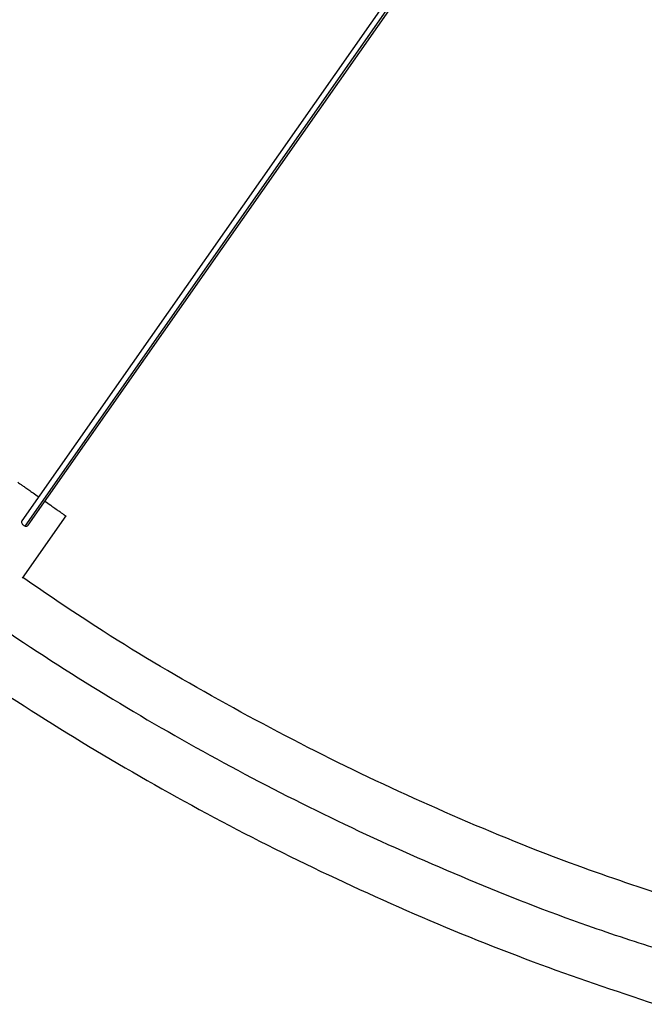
# Paper-space layout '_Superior' of a CAD drawing. Header units: millimetres. Extents: x -509 to 509, y -549 to 547.
# Tile 6 of 33: x -249 to -143, y -437 to -269. Entities that reach past the tile are written whole.
import ezdxf

# ---------------------------------------------------------------- set-up
doc = ezdxf.new("R2010")
doc.units = ezdxf.units.MM

psp = doc.layouts.new('_Superior')

# ---------------------------------------------------------------- linework, layer by layer
at = {"color": 7, "linetype": 'Continuous', "lineweight": 25}
for p, q in [((-29.57, -41.1), (-248.89, -354.32)), ((-248.36, -355.19), (-28.83, -41.67)), ((-247.83, -355.07), (-28.54, -41.89)), ((-241.39, -353.46), (-248.84, -364.09))]:
    psp.add_line(p, q, dxfattribs=at)
for points, knots in [([(-356.63, -274.23), (-353.79, -277.94), (-346.44, -287.52), (-333.63, -302.21), (-318.35, -318.32), (-302.26, -333.61), (-285.47, -348.1), (-267.98, -361.73), (-249.85, -374.49), (-231.22, -386.26), (-212.15, -397.05), (-192.7, -406.85), (-172.79, -415.66), (-155.11, -422.64), (-143.94, -426.26), (-139.68, -427.63)], [0, 0, 0, 0, 0.051965, 0.134295, 0.216626, 0.298791, 0.380959, 0.463116, 0.545266, 0.62742, 0.708111, 0.788803, 0.869495, 0.950187, 1, 1, 1, 1]), ([(-364.45, -278.96), (-363.58, -280.12), (-360.39, -284.35), (-354.79, -291.27), (-347.67, -299.74), (-340.5, -307.86), (-333.14, -315.81), (-325.56, -323.62), (-314.89, -334.1), (-300.81, -346.95), (-282.88, -361.72), (-264.24, -375.55), (-244.95, -388.4), (-225.07, -400.25), (-204.52, -411.14), (-183.38, -420.98), (-162.14, -429.67), (-147.77, -434.5), (-140.76, -436.85)], [0, 0, 0, 0, 0.015597, 0.057113, 0.096122, 0.134961, 0.173952, 0.213098, 0.2524, 0.335241, 0.418746, 0.502908, 0.585527, 0.668784, 0.752573, 0.836419, 0.920264, 1, 1, 1, 1]), ([(-249.59, -347.73), (-249.53, -347.77), (-249.45, -347.83), (-248.94, -348.18), (-248.41, -348.55), (-247.75, -349.01), (-246.96, -349.57), (-246.36, -349.99), (-246.02, -350.22)], [0, 0, 0, 0, 0.261578, 0.40239, 0.546191, 0.689991, 0.830803, 1, 1, 1, 1]), ([(-244.96, -350.97), (-244.63, -351.2), (-244.02, -351.63), (-243.23, -352.18), (-242.57, -352.64), (-242.04, -353.01), (-241.53, -353.37), (-241.45, -353.43), (-241.39, -353.46)], [0, 0, 0, 0, 0.169197, 0.310009, 0.453809, 0.59761, 0.738422, 1, 1, 1, 1]), ([(-248.86, -354.3), (-248.87, -354.31), (-248.94, -354.37), (-248.96, -354.52), (-248.92, -354.72), (-248.79, -354.92), (-248.59, -355.1), (-248.43, -355.16), (-248.36, -355.19)], [0, 0, 0, 0, 0.0780097, 0.2565245, 0.4350393, 0.6282622, 0.8214852, 1, 1, 1, 1]), ([(-248.36, -355.19), (-248.28, -355.2), (-248.13, -355.23), (-247.94, -355.19), (-247.86, -355.1), (-247.83, -355.06)], [0, 0, 0, 0, 0.336617, 0.700968, 1, 1, 1, 1]), ([(-137.52, -418.9), (-143.09, -417.04), (-155.91, -412.77), (-175.52, -404.76), (-196.36, -395.11), (-216.64, -384.31), (-234.16, -373.97), (-244.62, -366.82), (-248.76, -363.98)], [0, 0, 0, 0, 0.141241, 0.325694, 0.510149, 0.694603, 0.879053, 1, 1, 1, 1])]:
    psp.add_open_spline(points, degree=3, knots=knots, dxfattribs=at)

doc.saveas('drawing.dxf')
